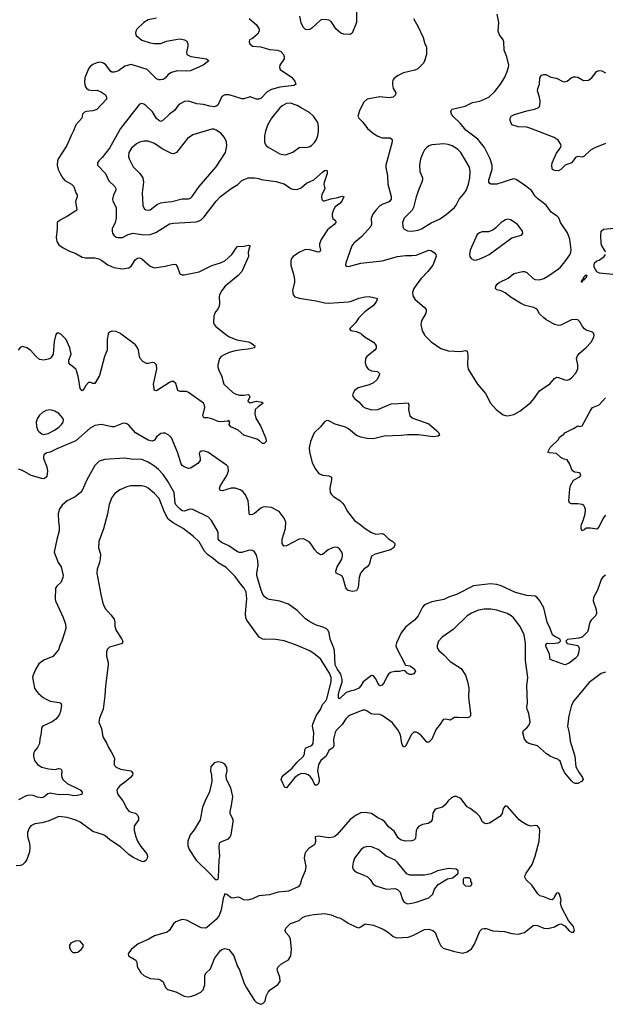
# Model space of a CAD drawing. Header units: inches. Extents: x 1449094 to 1618372, y 389908 to 534307.
# Tile 172 of 256: x 1532822 to 1538329, y 413695 to 422958. Entities that reach past the tile are written whole.
import ezdxf

# ---------------------------------------------------------------- set-up
doc = ezdxf.new("R2010")
doc.units = ezdxf.units.IN
doc.header["$MEASUREMENT"] = 0
doc.layers.add('B5431', color=7, linetype='Continuous')
doc.layers.add('B5432', color=7, linetype='Continuous')

msp = doc.modelspace()

# ---------------------------------------------------------------- linework, layer by layer
at = {"layer": 'B5431', "color": 5}
for points, elevation in [([(1533165.8, 420000), (1533163.5, 419996.5), (1533144.9, 419930), (1533135.5, 419810), (1533119, 419781), (1533108.9, 419771.1), (1533090, 419763), (1533050, 419754.3), (1533010, 419761.6), (1532972.6, 419792.6), (1532922.7, 419850), (1532890, 419871.8), (1532850, 419883.7), (1532830, 419876), (1532808, 419850)], 620), ([(1536037.3, 420000), (1536070.5, 419970.5), (1536150, 419922.8), (1536165.8, 419905.8), (1536173.4, 419890), (1536172.8, 419867.2), (1536162.8, 419850), (1536086.8, 419790), (1536074, 419770), (1536070.6, 419730), (1536079.9, 419699.9), (1536098.8, 419670), (1536130, 419655.5), (1536187.7, 419647.7), (1536206, 419630), (1536202, 419610), (1536179.1, 419570), (1536150, 419542.7), (1536110, 419523.7), (1536006.2, 419493.8), (1535971.3, 419470), (1535951, 419430), (1535958.8, 419410), (1535974.8, 419390), (1536010, 419362), (1536050, 419320.4), (1536070, 419307.2), (1536130, 419286.5), (1536190, 419292.2), (1536314.8, 419345.2), (1536385.8, 419345.8), (1536474, 419354), (1536480.7, 419330), (1536477.3, 419290), (1536491, 419230), (1536518, 419210), (1536670, 419154.8), (1536746, 419090), (1536764.7, 419070), (1536771.3, 419050), (1536758.8, 419041.2), (1536710, 419032.7), (1536573.8, 419053.8), (1536470, 419053.6), (1536410, 419046), (1536250, 419040.5), (1536150, 419014.7), (1536090, 419018.3), (1536030, 419029.7), (1535990, 419046), (1535915.1, 419110), (1535885.9, 419125.9), (1535790, 419154.2), (1535730, 419184.4), (1535710, 419186.9), (1535690, 419174.7), (1535652, 419128), (1535592.7, 419070), (1535580.4, 419050), (1535556.4, 418990), (1535545.7, 418930), (1535546.3, 418890), (1535571.1, 418791.1), (1535597.6, 418737.6), (1535634.9, 418690), (1535670, 418673.8), (1535730, 418667.4), (1535753.9, 418653.9), (1535755.6, 418630), (1535737.4, 418550), (1535743.1, 418510), (1535754.4, 418490), (1535772.4, 418472.4), (1535833.1, 418433.1), (1535858.4, 418410), (1535874, 418390), (1535906, 418330), (1535970, 418247.2), (1536023.8, 418210), (1536070.2, 418170.2), (1536130, 418132.4), (1536170, 418119.3), (1536230, 418122.8), (1536250, 418114.8), (1536290, 418074.8), (1536331.3, 418050), (1536351, 418030), (1536351, 418010), (1536338.8, 417990), (1536310, 417972), (1536164.7, 417930), (1536130.8, 417910), (1536108.5, 417831.5), (1536088.7, 417811.3), (1536058, 417790), (1536026.7, 417750), (1536015.8, 417710), (1536005.2, 417614.8), (1535990, 417584), (1535950, 417579), (1535910, 417589), (1535890, 417614), (1535865.1, 417705.1), (1535850, 417724.5), (1535799, 417750), (1535796, 417770), (1535807, 417810), (1535850, 417884), (1535856.9, 417910), (1535857.7, 417930), (1535852.2, 417950), (1535830, 417979.7), (1535810, 417991.2), (1535790, 417995.1), (1535764.7, 417990), (1535722.8, 417970), (1535670, 417926), (1535650, 417924.5), (1535622.5, 417942.5), (1535596.2, 417970), (1535563.6, 418023.6), (1535545.1, 418045.1), (1535490, 418075.1), (1535450, 418069.4), (1535331.9, 418008.1), (1535306.5, 418006.5), (1535290, 418028.7), (1535289.7, 418069.7), (1535321.3, 418170), (1535325.1, 418230), (1535307.9, 418267.9), (1535261.2, 418330), (1535190, 418369.4), (1535130, 418375.6), (1535110, 418373.3), (1535090, 418363), (1535030, 418313), (1535010, 418303), (1534990, 418299.5), (1534983.5, 418303.5), (1534979.5, 418310), (1534978.3, 418370), (1534969.7, 418430), (1534946.9, 418486.9), (1534919.2, 418519.2), (1534895.2, 418535.2), (1534850, 418551.7), (1534810, 418549.8), (1534730, 418526.2), (1534706.6, 418530), (1534700.5, 418550), (1534707.2, 418570), (1534769.6, 418670), (1534784.5, 418710), (1534782.7, 418750), (1534767.7, 418767.7), (1534590, 418889.5), (1534550, 418902.9), (1534530, 418899.5), (1534517.3, 418890), (1534510, 418875.3), (1534520.3, 418830), (1534520.3, 418810), (1534498.5, 418781.5), (1534430, 418738.9), (1534410, 418735.1), (1534370, 418751.3), (1534350, 418764.2), (1534340.5, 418780.5), (1534307.4, 418890), (1534250, 419025.2), (1534225.2, 419050), (1534190, 419067), (1534170, 419069.4), (1534150, 419064.5), (1534110, 419032.3), (1534090, 419003.7), (1534068.3, 418991.7), (1534030, 419003.5), (1533911.8, 419070), (1533850, 419142), (1533830, 419155.1), (1533810, 419160.9), (1533790, 419159.5), (1533710, 419128.3), (1533690, 419127.2), (1533590.3, 419149.7), (1533530, 419138.9), (1533484.8, 419115.2), (1533350, 418997.2), (1533170, 418920.7), (1533110, 418889.5), (1533078.5, 418881.5), (1533053.7, 418866.3), (1533044.9, 418850), (1533046, 418830), (1533076, 418750), (1533083.1, 418710), (1533076.2, 418663.8), (1533068.5, 418651.5), (1533050, 418639.5), (1533030, 418640.7), (1532930.4, 418669.6), (1532850, 418716.9), (1532810, 418728)], 640), ([(1533654.4, 420000), (1533644.9, 419950), (1533644.4, 419850), (1533621.3, 419790), (1533572.2, 419610), (1533539.3, 419550), (1533530, 419536), (1533524.5, 419535.5), (1533510, 419535.1), (1533490, 419544.5), (1533470, 419544.5), (1533445, 419515), (1533430, 419487), (1533410, 419466.6), (1533390, 419488.7), (1533376.8, 419590), (1533356.6, 419656.6), (1533349.5, 419670), (1533300.9, 419710), (1533284.5, 419730), (1533284.2, 419755.8), (1533306, 419810), (1533295.1, 419870), (1533258, 419950), (1533210, 419999), (1533207.9, 420000)], 620), ([(1534757.8, 420000), (1534792.9, 419972.9), (1534865.6, 419945.6), (1534970, 419926.7), (1534996.5, 419916.5), (1535032, 419890), (1535031.3, 419870), (1534970, 419856.9), (1534910, 419853.3), (1534850, 419843.5), (1534792.8, 419827.2), (1534737.5, 419802.5), (1534717.3, 419790), (1534700.7, 419770), (1534686.8, 419710), (1534686.8, 419690), (1534698.8, 419650), (1534719.1, 419610), (1534740.5, 419530), (1534827.3, 419450), (1534850, 419437.1), (1534890, 419426.7), (1534930, 419424.9), (1534970, 419432.7), (1534978, 419430), (1534984.9, 419410), (1534968.5, 419370), (1534990, 419353.4), (1535050, 419370.4), (1535098.8, 419358.8), (1535111.1, 419351.1), (1535063.8, 419316.2), (1535037.3, 419290), (1535033, 419250), (1535044, 419210), (1535090.7, 419130), (1535136.3, 419016.3), (1535138.8, 418990), (1535122, 418970), (1535104, 418970), (1535077.2, 418997.2), (1535052.9, 419012.9), (1534930, 419049.5), (1534876.2, 419096.2), (1534807.1, 419127.1), (1534792, 419150), (1534797, 419170), (1534790, 419188.7), (1534779, 419181), (1534710, 419174), (1534690, 419178), (1534630, 419203.6), (1534590, 419211.6), (1534552.9, 419212.9), (1534545.6, 419230), (1534563.5, 419310), (1534561, 419330), (1534549.7, 419350), (1534410, 419451.1), (1534390, 419460.4), (1534330, 419460.5), (1534310, 419469.5), (1534290, 419536), (1534270, 419554.5), (1534250, 419555.6), (1534230, 419546), (1534110, 419465.1), (1534090, 419469), (1534081.6, 419530), (1534111.5, 419670), (1534109.2, 419710), (1534089.4, 419729.4), (1534070, 419731.8), (1534030, 419723), (1534015.6, 419724.4), (1533981.1, 419741.1), (1533955.4, 419770), (1533948.3, 419790), (1533940.5, 419850), (1533930, 419872.3), (1533910, 419898), (1533777.8, 420000)], 620), ([(1536624.3, 420000), (1536630.4, 419990), (1536690, 419926), (1536783.9, 419863.9), (1536850, 419842.4), (1536970, 419836.4), (1537010, 419844.9), (1537030, 419838), (1537037.7, 419797.7), (1537032.4, 419710), (1537039.3, 419670), (1537127.7, 419530), (1537201.1, 419441.1), (1537248.8, 419348.8), (1537304, 419290), (1537370, 419242), (1537390, 419233.7), (1537410, 419231.8), (1537470, 419244.6), (1537524.9, 419275.1), (1537630, 419358), (1537657.7, 419390), (1537710, 419465.3), (1537807.4, 419532.6), (1537850, 419582), (1537870, 419593.4), (1537890, 419590.5), (1537948.7, 419568.7), (1537970, 419568.2), (1537990, 419573), (1538010, 419587.7), (1538050, 419630.7), (1538069.6, 419670), (1538069.7, 419710), (1538059.2, 419770), (1538064.4, 419790), (1538084, 419816), (1538145.4, 419870), (1538196.5, 419923.5), (1538221.7, 419970), (1538225.1, 419990), (1538221.3, 420000)], 660), ([(1538330, 418297.2), (1538310, 418269), (1538270, 418189), (1538250, 418164), (1538190, 418174), (1538150, 418175.3), (1538130, 418157.2), (1538109.4, 418149.4), (1538100.9, 418170), (1538100.7, 418190), (1538105.1, 418210), (1538125.3, 418254.7), (1538139.7, 418310), (1538143.6, 418350), (1538137, 418370), (1538127.2, 418387.2), (1538110, 418397), (1538070, 418403.7), (1538010, 418402.7), (1537992.3, 418412.3), (1537985.6, 418430), (1537994.7, 418545.3), (1538003.3, 418576.7), (1538030, 418624.7), (1538090, 418658), (1538099, 418670), (1538094, 418690), (1538090, 418694), (1538040.4, 418700.4), (1538018, 418718), (1537996.4, 418776.4), (1537970, 418818), (1537943.1, 418823.1), (1537910, 418838), (1537870, 418875.3), (1537803.1, 418883.1), (1537788, 418890), (1537810, 418932), (1537888, 419010), (1537898, 419030), (1537940.4, 419059.6), (1537948, 419070), (1538030, 419111.3), (1538070, 419138), (1538090, 419131.3), (1538110, 419136), (1538190, 419282), (1538210, 419310.7), (1538270, 419334.8), (1538330, 419400.7)], 640), ([(1538330, 417731.8), (1538306.9, 417713.1), (1538290.7, 417690), (1538256.4, 417590), (1538217.7, 417522.3), (1538214.6, 417490), (1538244.2, 417410), (1538244.9, 417370), (1538238, 417350), (1538195.5, 417310), (1538183.8, 417290), (1538172.7, 417250), (1538172.4, 417227.6), (1538161.6, 417198.4), (1538110.3, 417149.7), (1538080, 417140), (1537972.3, 417127.7), (1537956.4, 417110), (1537970.8, 417090), (1538070, 417069.2), (1538084, 417050), (1538080.6, 417010), (1538067.2, 416970), (1538050, 416949.8), (1537990, 416905.6), (1537950, 416889.2), (1537810, 416938), (1537803.5, 416990), (1537770, 417065.1), (1537770, 417076.3), (1537780.7, 417090), (1537790, 417093.2), (1537830, 417090.2), (1537885.3, 417094.7), (1537899.1, 417100.9), (1537907.5, 417112.5), (1537903.5, 417130), (1537853.7, 417153.7), (1537831.1, 417170), (1537811.6, 417230), (1537783.5, 417290), (1537750, 417424), (1537712.3, 417490), (1537684.4, 417524.4), (1537670, 417534), (1537590, 417541.3), (1537484, 417570), (1537350, 417632), (1537310, 417645.1), (1537249.5, 417649.5), (1537090, 417632), (1536930, 417549.7), (1536854.1, 417525.9), (1536810, 417502), (1536699, 417481), (1536630, 417452.7), (1536608.5, 417431.5), (1536570, 417349.4), (1536533.4, 417310), (1536453.5, 417246.5), (1536410.4, 417190), (1536364.2, 417095.8), (1536360.8, 417070), (1536365, 417050), (1536450, 416886), (1536490, 416878), (1536507.3, 416870), (1536530.5, 416850), (1536544, 416830), (1536530, 416805.2), (1536510, 416798), (1536490, 416798.4), (1536466, 416810), (1536450, 416829.2), (1536430, 416836), (1536394.6, 416825.4), (1536350, 416825.4), (1536310, 416815.1), (1536290, 416801.6), (1536276.7, 416783.3), (1536250, 416721.6), (1536230, 416698.4), (1536210, 416692), (1536190, 416715.1), (1536170, 416758), (1536150, 416786.6), (1536130, 416789.4), (1536050.7, 416730), (1536030.6, 416690), (1536011.6, 416668.4), (1535971, 416650), (1535930, 416642), (1535893.2, 416626.8), (1535829.3, 416569.3), (1535820.7, 416580.7), (1535821.1, 416610), (1535829, 416650), (1535854.7, 416725.3), (1535855.3, 416750), (1535841.3, 416801.3), (1535808.6, 416850), (1535789.9, 416890), (1535783, 417023), (1535774.3, 417054.3), (1535741.3, 417130), (1535731.5, 417190), (1535722, 417210), (1535706.5, 417226.5), (1535681.3, 417241.3), (1535603.3, 417263.3), (1535540.1, 417300.1), (1535510, 417322), (1535430, 417399.5), (1535350, 417458), (1535270, 417486.6), (1535170, 417502.9), (1535150, 417509.6), (1535127.6, 417527.6), (1535110, 417549.5), (1535092.2, 417590), (1535051.9, 417730), (1535050.8, 417750), (1535063.5, 417823.5), (1535062.2, 417870), (1535050, 417921.2), (1535030, 417952), (1535010, 417964.5), (1534990, 417967.6), (1534970, 417965.6), (1534910, 417945.4), (1534890, 417945.4), (1534870, 417952.4), (1534790, 418008.6), (1534720.1, 418040.1), (1534697.1, 418057.1), (1534689.7, 418070), (1534687.4, 418130), (1534680.9, 418150), (1534626.5, 418246.5), (1534597.8, 418277.8), (1534450, 418351.2), (1534426.1, 418353.9), (1534370, 418333.6), (1534350, 418338.4), (1534330, 418352), (1534290, 418395.1), (1534284.8, 418410), (1534274.1, 418510), (1534218.9, 418610), (1534170, 418677.7), (1534126.2, 418726.2), (1534090, 418756.5), (1534030, 418795.8), (1533970, 418818.9), (1533870, 418822), (1533810, 418833.5), (1533618.3, 418821.7), (1533570, 418804.7), (1533530, 418762.9), (1533453.4, 418630), (1533410.3, 418530), (1533394.4, 418510), (1533344.9, 418470), (1533268.4, 418430), (1533221.6, 418390), (1533193, 418350), (1533185.5, 418310), (1533185.8, 418234.2), (1533192.7, 418190), (1533192.7, 418150), (1533170, 418068), (1533145.5, 417950), (1533183.8, 417850), (1533213.4, 417810), (1533230.6, 417730), (1533228, 417710), (1533212.7, 417667.3), (1533170.7, 417630), (1533159.3, 417610), (1533156.3, 417510), (1533158.8, 417490), (1533232.6, 417332.6), (1533253.7, 417270), (1533257.1, 417230), (1533217, 417110), (1533198.7, 417070), (1533188.2, 417030), (1533133.8, 416966.2), (1533049, 416931), (1533001.6, 416898.4), (1532970, 416846), (1532947.5, 416792.5), (1532943.6, 416770), (1532962.6, 416670), (1532979.6, 416639.6), (1532998.6, 416618.6), (1533041.7, 416581.7), (1533070, 416564.9), (1533110, 416548.2), (1533194.4, 416534.4), (1533207.9, 416527.9), (1533214.4, 416510), (1533206.3, 416450), (1533197, 416423), (1533182, 416398), (1533162.9, 416377.1), (1533128.1, 416351.9), (1533044.9, 416315.1), (1533035.1, 416304.9), (1533028.5, 416290), (1533025.3, 416250), (1533012.4, 416190), (1533010, 416148), (1532991, 416110), (1532962.5, 416077.5), (1532950.8, 416050), (1532950.6, 416030), (1532962.6, 415990), (1532990.5, 415950), (1533030, 415926.3), (1533094, 415910), (1533154.7, 415905.3), (1533190, 415912.4), (1533210.4, 415910.4), (1533218, 415890), (1533215.3, 415850), (1533218.7, 415830), (1533230, 415808.2), (1533270, 415772), (1533392.1, 415712.1), (1533410.5, 415690), (1533406, 415670), (1533361.2, 415658.8), (1533330, 415657.2), (1533270, 415668.9), (1533190, 415664.8), (1533110, 415679.7), (1533086.4, 415673.6), (1533050, 415643.7), (1533030, 415637), (1532990, 415643.6), (1532950, 415659.6), (1532910, 415662.9), (1532883.9, 415656.1), (1532810, 415618.4)], 660), ([(1538330, 416818), (1538290, 416806), (1538177.8, 416722.2), (1538032.4, 416550), (1538010.2, 416509.8), (1537985.8, 416410), (1537972.4, 416310), (1537990.2, 416250), (1537999.6, 416170), (1538042.3, 416030), (1538052.4, 415930), (1538079.3, 415879.3), (1538115.3, 415830), (1538120.4, 415810), (1538104.9, 415790), (1538070, 415773.3), (1538050, 415771.6), (1538030, 415779.6), (1538010, 415798.7), (1537950, 415871.6), (1537930, 415907), (1537903.1, 415983.1), (1537892.9, 415992.9), (1537881.4, 416001.4), (1537850, 416009.8), (1537810, 416029), (1537776.3, 416050), (1537690, 416127), (1537610, 416147), (1537590, 416160.9), (1537569.7, 416190), (1537552.3, 416250), (1537559.3, 416270), (1537590, 416295.5), (1537610, 416319.1), (1537621.1, 416350), (1537620.4, 416370), (1537610.9, 416430), (1537595.1, 416470), (1537592.1, 416490), (1537598.5, 416530), (1537589.7, 416689.7), (1537599.7, 416770), (1537579.6, 416930), (1537578.6, 417090), (1537565.3, 417170), (1537528.6, 417250), (1537465.4, 417330), (1537443, 417350), (1537407, 417370), (1537310, 417401.6), (1537251.4, 417411.4), (1537190, 417411.5), (1537138.1, 417401.9), (1537070, 417374), (1537030.8, 417349.2), (1536899.2, 417220.8), (1536795.5, 417150), (1536761.6, 417110), (1536747.7, 417070), (1536747.7, 417050), (1536764.4, 417024.4), (1536810, 416983.8), (1536870, 416920.4), (1536974.1, 416854.1), (1537015.3, 416790), (1537033, 416733), (1537044.9, 416670), (1537042.8, 416582.8), (1537062.8, 416430), (1537061, 416410), (1537050, 416395.3), (1537030, 416389.2), (1536945.8, 416394.2), (1536910, 416392), (1536870, 416369.4), (1536830, 416377), (1536804.7, 416375.3), (1536777.6, 416330), (1536737.4, 416282.6), (1536698.3, 416190), (1536670, 416159.7), (1536650, 416160.4), (1536600.5, 416220.5), (1536570, 416246), (1536550, 416255.8), (1536530, 416254.7), (1536506.3, 416233.7), (1536450, 416122.7), (1536430, 416112.7), (1536414.7, 416150), (1536403.7, 416230), (1536376.7, 416276.7), (1536325.9, 416345.9), (1536230, 416411.3), (1536210, 416419.8), (1536143.8, 416423.8), (1536128.7, 416428.7), (1536090, 416453.6), (1536070, 416461.6), (1536050, 416462.4), (1535930, 416414.5), (1535910, 416401), (1535890, 416379.7), (1535853.5, 416326.5), (1535797.1, 416270), (1535788.2, 416251.8), (1535772.6, 416190), (1535775.8, 416130), (1535770.2, 416110), (1535730, 416083.5), (1535703.3, 416030), (1535654.4, 415990), (1535630.8, 415950), (1535621.6, 415890), (1535638.3, 415810), (1535638.7, 415790), (1535630, 415765.1), (1535610, 415752), (1535600.4, 415760.4), (1535591.3, 415771.3), (1535575.4, 415810), (1535555.8, 415835.8), (1535534, 415854), (1535510, 415863.4), (1535470, 415865.2), (1535444.8, 415855.2), (1535410.6, 415829.4), (1535330, 415732.7), (1535314, 415734), (1535282.4, 415810), (1535286, 415830), (1535302.4, 415850), (1535383.7, 415916.3), (1535426.9, 415970), (1535490.6, 416029.4), (1535501, 416050), (1535504.2, 416090), (1535512.8, 416107.2), (1535570, 416128.5), (1535582, 416150), (1535587.9, 416250), (1535574.5, 416310), (1535577.9, 416330), (1535609.9, 416410.1), (1535650, 416467.5), (1535670, 416515.2), (1535699.6, 416550), (1535709.9, 416570.1), (1535752.2, 416730), (1535751.8, 416770), (1535736.1, 416810), (1535650, 416944.7), (1535592.3, 416992.3), (1535550, 417018.8), (1535416.6, 417076.6), (1535310, 417114.7), (1535210, 417131.1), (1535127, 417127), (1535109.2, 417130), (1535074.5, 417150), (1534959.7, 417310), (1534950, 417329.3), (1534944.6, 417370), (1534958.7, 417510), (1534951.1, 417571.1), (1534933.6, 417610), (1534898.2, 417650), (1534850, 417718.3), (1534764.9, 417804.9), (1534688.7, 417848.7), (1534641.5, 417890), (1534586.9, 417926.9), (1534559.2, 417959.2), (1534510, 418044.7), (1534456.8, 418096.8), (1534359.7, 418170), (1534264.1, 418224.1), (1534219.6, 418259.6), (1534184.1, 418324.1), (1534132.6, 418452.6), (1534090, 418501), (1534030, 418551.1), (1534010, 418562.2), (1533970, 418571), (1533868.8, 418571.2), (1533830, 418564.2), (1533763.8, 418536.2), (1533718.3, 418501.7), (1533690, 418462.7), (1533664.5, 418395.5), (1533648.9, 418310), (1533611.6, 418168.4), (1533566, 418050), (1533564.9, 417990), (1533582, 417930), (1533580.3, 417890), (1533573.4, 417850), (1533550.4, 417790), (1533548.5, 417750), (1533584.6, 417550), (1533604.2, 417470), (1533617.5, 417437.5), (1533630, 417416.3), (1533679.9, 417359.9), (1533710, 417318), (1533718, 417290), (1533718.4, 417250), (1533730.4, 417210.4), (1533784, 417130), (1533791, 417110), (1533784.7, 417090), (1533775.2, 417084.8), (1533666, 417054), (1533646, 417034), (1533637.3, 417010), (1533637.1, 416970), (1533652.7, 416910), (1533653, 416890), (1533629.1, 416690), (1533623.9, 416596.1), (1533606.8, 416470), (1533573.6, 416386.4), (1533568, 416350), (1533590.2, 416290.2), (1533602.8, 416210), (1533642, 416150), (1533658, 416110), (1533684, 416070), (1533713.4, 416010), (1533710.4, 415970), (1533712.2, 415950), (1533718.3, 415938.3), (1533730, 415925.3), (1533770, 415906.9), (1533866, 415890), (1533884.9, 415870), (1533883, 415850), (1533863.7, 415830), (1533819.1, 415790), (1533762.8, 415750), (1533747.1, 415732.9), (1533736.5, 415710), (1533737.6, 415690), (1533745.8, 415670), (1533791, 415610), (1533830, 415535.6), (1533850, 415511.5), (1533870, 415501.8), (1533910, 415491.8), (1533931.9, 415470), (1533939.7, 415450), (1533938.2, 415430), (1533900.2, 415370), (1533898.7, 415330), (1533913.4, 415270), (1533930.1, 415230.1), (1533960.2, 415180.2), (1534016.9, 415110), (1534022.6, 415090), (1534020.3, 415070), (1534011.7, 415050), (1533990, 415034), (1533970, 415037.6), (1533890, 415076.3), (1533850, 415103.5), (1533770, 415177.2), (1533670, 415241.4), (1533622.1, 415282.1), (1533609.4, 415290), (1533510, 415321.6), (1533390, 415407), (1533350, 415428.7), (1533270, 415452.8), (1533190, 415460.5), (1533090, 415418.4), (1533030, 415403.1), (1532965.8, 415394.2), (1532927, 415373), (1532910, 415353.2), (1532896.4, 415310), (1532894.6, 415274.6), (1532914.4, 415210), (1532917.6, 415170), (1532913.7, 415130), (1532890, 415056), (1532871.4, 415028.6), (1532850, 415007.6), (1532830, 414999.6), (1532790, 414996.3)], 680)]:
    msp.add_lwpolyline(points, dxfattribs=dict(at, elevation=elevation))
for points, elevation in [([(1533110, 419286.6), (1533070, 419282.7), (1533036.7, 419263.3), (1533010, 419237.2), (1532990.6, 419210), (1532978, 419170), (1532979.1, 419130), (1532993.4, 419093.4), (1533002.5, 419082.5), (1533030, 419061), (1533050, 419054.8), (1533090, 419064), (1533150, 419095.5), (1533190, 419123.8), (1533216.2, 419150), (1533229.6, 419170), (1533234.7, 419190), (1533229.5, 419210), (1533190, 419252.3), (1533153.6, 419273.6)], 640), ([(1534690, 415976.2), (1534650, 415965.2), (1534620.5, 415930), (1534615.5, 415890), (1534625.5, 415850), (1534630.6, 415790), (1534606.6, 415693.4), (1534565.5, 415610), (1534542.4, 415550), (1534520.3, 415430), (1534463.1, 415336.9), (1534425.5, 415290), (1534402.4, 415230), (1534404.4, 415190), (1534417.1, 415150), (1534482.4, 415050), (1534618, 414918), (1534650, 414881), (1534670, 414866.8), (1534688.4, 414871.6), (1534692.5, 414887.5), (1534697, 415050), (1534705.1, 415090), (1534697, 415170), (1534702.7, 415210), (1534715.1, 415224.9), (1534787.2, 415252.8), (1534800.9, 415270), (1534811.6, 415290), (1534829.6, 415410), (1534829.6, 415430), (1534801.6, 415490), (1534801.6, 415510), (1534814.5, 415565.5), (1534826.3, 415650), (1534807.3, 415730), (1534767.6, 415810), (1534765.1, 415850), (1534771.8, 415890), (1534770, 415918), (1534767, 415930), (1534750, 415954), (1534722, 415970)], 720), ([(1536909.2, 415650.8), (1536882.2, 415637.8), (1536852.7, 415610), (1536823, 415570), (1536797.3, 415550), (1536730, 415529.2), (1536706.6, 415493.4), (1536700.5, 415430), (1536688.7, 415411.3), (1536663.8, 415396.2), (1536610, 415387.1), (1536572.4, 415367.6), (1536558.7, 415350), (1536551.6, 415330), (1536544.6, 415255.4), (1536530, 415239.6), (1536506.7, 415233.3), (1536449.1, 415230.9), (1536402, 415242), (1536381.3, 415261.3), (1536344.4, 415324.4), (1536290, 415364), (1536256.4, 415410), (1536231.2, 415430), (1536189.2, 415449.2), (1536128.9, 415488.9), (1536070, 415499.3), (1536030, 415496.8), (1535984.8, 415475.2), (1535930, 415434.7), (1535807.1, 415292.9), (1535785.3, 415274.7), (1535770, 415267.6), (1535730, 415261.5), (1535630, 415277), (1535601, 415270), (1535604.9, 415230), (1535597.6, 415202.4), (1535588.3, 415191.7), (1535539.9, 415160.1), (1535514, 415130), (1535503, 415110), (1535498, 415070), (1535512.4, 414990), (1535506.4, 414950), (1535472.2, 414870), (1535458.5, 414821.5), (1535440.3, 414799.7), (1535350, 414760.4), (1535251.7, 414748.3), (1535170, 414723.6), (1535070, 414716), (1535012.5, 414687.5), (1534966.4, 414673.6), (1534930, 414677.6), (1534890, 414699.6), (1534870, 414702.9), (1534830, 414692), (1534810, 414698), (1534770, 414729.2), (1534750, 414732.7), (1534736.3, 414690), (1534716.4, 414583.6), (1534697.3, 414530), (1534668.5, 414491.5), (1534583.4, 414416.6), (1534570, 414409.6), (1534530, 414413.6), (1534390, 414487), (1534351.2, 414491.2), (1534330, 414486.6), (1534290.6, 414470), (1534270, 414451.5), (1534230, 414392), (1534207.8, 414372.2), (1534090, 414337.8), (1534030, 414304.7), (1533935.1, 414264.9), (1533870.8, 414210), (1533841, 414170), (1533844.7, 414150), (1533914.8, 414110), (1533924.9, 414090), (1533928.2, 414050), (1533941.4, 414021.4), (1533960.7, 413990), (1533990, 413964.9), (1534050, 413939.1), (1534130, 413930.7), (1534150, 413922.8), (1534170, 413904.7), (1534192.8, 413852.8), (1534212.7, 413832.7), (1534290, 413813.1), (1534370, 413772.2), (1534410, 413765.3), (1534430, 413767), (1534476.6, 413783.4), (1534526, 413810), (1534547, 413830), (1534563.3, 413876.7), (1534564.2, 413970), (1534574.5, 413990), (1534615.1, 414030), (1534654.2, 414125.8), (1534710, 414201), (1534722, 414210), (1534750, 414219.1), (1534790, 414210.7), (1534834.8, 414150), (1534870.8, 414050), (1534890, 414018), (1534932.7, 413890), (1534954, 413850), (1535030, 413731), (1535050, 413711), (1535090, 413694.8), (1535110, 413701), (1535130, 413724.7), (1535139.3, 413770), (1535159.3, 413810), (1535177.2, 413830), (1535250, 413880.7), (1535272, 413910), (1535269.4, 413950), (1535246.6, 414010), (1535244.5, 414030), (1535254.5, 414050), (1535284, 414076), (1535350, 414114), (1535373.3, 414150), (1535379.7, 414210), (1535370, 414308), (1535355.8, 414335.8), (1535324, 414370), (1535319, 414390), (1535325.2, 414410), (1535345.4, 414434.6), (1535370, 414454), (1535450, 414484), (1535481.2, 414510), (1535510, 414523.8), (1535550, 414533.4), (1535590, 414540.7), (1535687.7, 414547.7), (1535750, 414537.3), (1535810, 414510.8), (1535830, 414506.8), (1535870, 414487.3), (1535910, 414459.1), (1535990, 414420.4), (1536010, 414415.8), (1536030, 414423), (1536070, 414453), (1536150, 414439.6), (1536241.6, 414401.6), (1536290.7, 414370), (1536333.3, 414333.3), (1536370, 414320.9), (1536474.5, 414325.5), (1536518.3, 414341.7), (1536630, 414399.5), (1536670, 414402), (1536708.7, 414388.7), (1536727.7, 414370), (1536762.4, 414282.4), (1536783.7, 414243.7), (1536803.7, 414223.7), (1536911.1, 414191.1), (1536990, 414176), (1537030, 414188.7), (1537070, 414217.6), (1537098.9, 414261.1), (1537150, 414383), (1537170, 414403.8), (1537190, 414408.5), (1537210, 414406.7), (1537270, 414385.7), (1537380.7, 414380.7), (1537450, 414360.5), (1537510, 414355.5), (1537570, 414370.7), (1537650, 414437.3), (1537670, 414440.7), (1537690, 414437.3), (1537750, 414410.7), (1537790, 414407.3), (1537850, 414422.8), (1537890, 414446), (1537910, 414451), (1537950, 414432), (1537990, 414384.7), (1538010, 414372), (1538030, 414372), (1538039, 414390), (1538030, 414428), (1537982.7, 414482.7), (1537916, 414610), (1537909, 414650), (1537912.7, 414670), (1537910, 414686), (1537899, 414730), (1537890, 414742), (1537870, 414739), (1537851, 414710), (1537846, 414690), (1537830, 414677.2), (1537810, 414680.9), (1537750, 414706.6), (1537714.8, 414714.8), (1537693.8, 414733.8), (1537636.6, 414816.6), (1537584.9, 414864.9), (1537572, 414890), (1537574.5, 414910), (1537584.5, 414930), (1537641.6, 415010), (1537668.3, 415090), (1537705.6, 415230), (1537712.3, 415330), (1537709, 415350), (1537690, 415373.2), (1537670, 415376), (1537630, 415371.8), (1537590, 415384.2), (1537542.7, 415410), (1537518.4, 415430), (1537410, 415557.2), (1537390, 415562), (1537370, 415538), (1537358.8, 415490), (1537338, 415462), (1537239.9, 415400.1), (1537210, 415393.6), (1537190, 415398.4), (1537172.8, 415412.8), (1537145.6, 415465.6), (1537122.4, 415490), (1537058, 415538), (1537030, 415552.3), (1536971.3, 415631.3), (1536930, 415649.7)], 720), ([(1536090, 415180.7), (1536058.8, 415170), (1536033, 415150), (1535970.6, 415070), (1535957.3, 415030), (1535950.8, 414990), (1535956, 414970), (1535971, 414950), (1535994.6, 414934.6), (1536053.5, 414913.5), (1536092.7, 414892.7), (1536119.3, 414870), (1536146.5, 414826.5), (1536170, 414810.4), (1536270, 414779.3), (1536350, 414783), (1536375.3, 414775.3), (1536399.3, 414750), (1536420.9, 414680.9), (1536436.9, 414656.9), (1536470, 414638.7), (1536510, 414647.4), (1536550, 414655.3), (1536670, 414696.3), (1536707, 414730), (1536723.5, 414776.5), (1536758.4, 414821.6), (1536845.6, 414874.4), (1536894, 414886), (1536946, 414930), (1536946, 414950), (1536927.3, 414967.3), (1536853.6, 414973.6), (1536750, 414949.2), (1536690, 414922.7), (1536630, 414909.3), (1536489.7, 414909.7), (1536462, 414922), (1536374.3, 415030), (1536351.5, 415051.5), (1536268.4, 415088.4), (1536210, 415139.7), (1536192.3, 415150), (1536130, 415175.6)], 740), ([(1537050, 414886), (1537010, 414886), (1536998, 414882), (1536994, 414870), (1536994, 414830), (1537014, 414810), (1537050, 414804.7), (1537066, 414810), (1537078, 414830), (1537066, 414850), (1537066, 414870)], 740), ([(1533350, 414293.2), (1533302, 414270), (1533292, 414250), (1533291.3, 414230), (1533302, 414202), (1533323.5, 414183.5), (1533350, 414181), (1533370, 414186.8), (1533399, 414210), (1533415.3, 414230), (1533422, 414250), (1533390, 414288.7)], 720)]:
    msp.add_lwpolyline(points, close=True, dxfattribs=dict(at, elevation=elevation))
at = {"layer": 'B5432', "color": 5}
for points, elevation in [([(1535988.5, 423090), (1535988.5, 422930), (1535948.5, 422831.5), (1535930, 422817.6), (1535870, 422820.6), (1535843.5, 422830), (1535798, 422870), (1535750, 422941.6), (1535730, 422953.7), (1535710, 422957.7), (1535670, 422958.4), (1535650, 422952.7), (1535570, 422877), (1535550, 422866.6), (1535530, 422863.7), (1535510, 422867), (1535487.7, 422887.7), (1535468.8, 422928.8), (1535455.4, 422990)], 640), ([(1534110, 422972.6), (1534030, 422955.1), (1533989.2, 422930.8), (1533924.9, 422870), (1533914.4, 422850), (1533910.5, 422830), (1533918, 422810), (1533970, 422766), (1534050, 422739.6), (1534086.6, 422733.4), (1534150, 422734.9), (1534203.9, 422756.1), (1534290, 422772.8), (1534330, 422777.4), (1534372, 422770), (1534394.9, 422754.9), (1534403, 422730), (1534403.1, 422710), (1534390.5, 422650), (1534394.8, 422630), (1534433.1, 422613.1), (1534578, 422590), (1534601, 422570), (1534546.8, 422530), (1534430, 422477.6), (1534390, 422473.8), (1534304.3, 422475.7), (1534250, 422461.5), (1534218, 422442), (1534190, 422409.3), (1534170, 422396), (1534147.5, 422392.5), (1534130, 422392.3), (1534110, 422402), (1534020.9, 422490), (1533870, 422535.1), (1533810, 422521.7), (1533750, 422476.8), (1533710, 422462.8), (1533690, 422465.3), (1533674.9, 422474.9), (1533632.9, 422532.9), (1533610, 422549.6), (1533590, 422555.8), (1533570, 422556.9), (1533538.8, 422550), (1533510, 422536.9), (1533483.5, 422516.5), (1533470, 422495.1), (1533435.3, 422410), (1533430.4, 422370), (1533439.3, 422330), (1533450, 422314), (1533470, 422298), (1533510, 422290.5), (1533550, 422294.4), (1533590, 422277.6), (1533630.3, 422250), (1533639.5, 422230), (1533638.7, 422210), (1533546.5, 422113.5), (1533510, 422101), (1533446.5, 422093.5), (1533432.2, 422087.8), (1533414, 422070), (1533408, 422030), (1533348.8, 421970), (1533327.8, 421912.2), (1533305.3, 421870), (1533266.1, 421773.9), (1533183.6, 421650), (1533176.9, 421630), (1533175.8, 421590), (1533184.4, 421550), (1533202, 421510), (1533227.8, 421467.8), (1533246.4, 421446.4), (1533310.5, 421410), (1533332.7, 421390), (1533350.4, 421330), (1533361.6, 421310), (1533363.8, 421290), (1533348.6, 421248.6), (1533359.1, 421170), (1533350, 421159.3), (1533271.9, 421108.1), (1533196, 421070), (1533176, 421050), (1533174.9, 420990), (1533164.4, 420910), (1533172.7, 420870), (1533190, 420840.7), (1533230, 420813), (1533290, 420780.5), (1533350, 420758), (1533410, 420723.1), (1533438, 420718), (1533530, 420716.9), (1533567.1, 420707.1), (1533593.9, 420693.9), (1533651.1, 420651.1), (1533707.5, 420627.5), (1533784.4, 420615.6), (1533850, 420624.9), (1533870, 420639.1), (1533910, 420700.5), (1533930, 420714), (1533950, 420716.4), (1533970, 420708), (1534050, 420640.5), (1534070, 420628.2), (1534090, 420623.8), (1534190, 420637.6), (1534270, 420659.1), (1534290, 420654.8), (1534307.3, 420630), (1534328, 420568), (1534350, 420558.8), (1534370, 420557.3), (1534510, 420587.2), (1534630, 420646), (1534710, 420670.4), (1534750, 420688.2), (1534817, 420750), (1534834, 420770), (1534853.6, 420806.4), (1534870, 420822.8), (1534932.1, 420827.9), (1534970, 420836), (1534990, 420832), (1534982, 420818), (1534970.8, 420770), (1534974, 420730), (1534910.2, 420590), (1534875.8, 420550), (1534755.3, 420450), (1534723.7, 420410), (1534702.4, 420370), (1534697.1, 420350), (1534700.5, 420290), (1534697.5, 420262.5), (1534685.8, 420234.2), (1534664, 420210), (1534652.8, 420187.2), (1534647.7, 420170), (1534644.9, 420110), (1534650.7, 420090), (1534666.8, 420070), (1534757.8, 420000)], 620), ([(1534978.8, 422970), (1535050.3, 422910.3), (1535074.9, 422870), (1535075.5, 422850), (1535058.7, 422821.3), (1535010, 422781.2), (1534984.7, 422770), (1534981, 422750), (1534986, 422730), (1535010, 422707.7), (1535090, 422703), (1535170, 422676.4), (1535250, 422670.6), (1535277.5, 422657.5), (1535302.8, 422630), (1535310.8, 422610), (1535307.7, 422590), (1535268.4, 422530), (1535265.5, 422510), (1535270.7, 422490), (1535376.7, 422416.7), (1535410, 422380.7), (1535420.5, 422350), (1535402, 422338), (1535270, 422322.3), (1535190, 422301.5), (1535150, 422278.9), (1535090, 422216.2), (1535070, 422209.5), (1535048, 422210), (1534990, 422233.2), (1534930, 422212.7), (1534910, 422212.3), (1534790.5, 422249.5), (1534750, 422251.8), (1534724.2, 422235.8), (1534685.1, 422154.9), (1534670, 422142.9), (1534650, 422138), (1534610, 422143.5), (1534550, 422161.2), (1534486.7, 422166.7), (1534412.2, 422192.2), (1534371.7, 422188.3), (1534330, 422166.3), (1534310, 422147.8), (1534276.9, 422103.1), (1534230.1, 422069.9), (1534170, 422011.2), (1534150, 421999.7), (1534130, 422009.8), (1534110, 422028.4), (1534071.1, 422090), (1534010, 422151.8), (1533990, 422164.5), (1533970, 422169.4), (1533950, 422163.7), (1533770, 421934), (1533667.2, 421750), (1533598.9, 421661.1), (1533566.8, 421630), (1533554.8, 421610), (1533554.8, 421590), (1533628.9, 421510), (1533661.2, 421441.2), (1533717.6, 421390), (1533727, 421370), (1533725.7, 421350), (1533704.2, 421310), (1533694, 421270), (1533698.7, 421250), (1533728.9, 421190), (1533730.2, 421089.8), (1533720.3, 421050), (1533693, 420990), (1533690.6, 420970), (1533694, 420950), (1533706.8, 420930), (1533730, 420913.4), (1533748.7, 420908.7), (1533790, 420910.3), (1533842.8, 420937.2), (1533890, 420949.4), (1533990, 420932.7), (1534050, 420937.5), (1534102.8, 420957.2), (1534230, 421038), (1534270, 421044.5), (1534483.3, 421056.7), (1534510, 421064.2), (1534530, 421076), (1534556.5, 421103.5), (1534670, 421250.4), (1534710, 421294), (1534810, 421368.5), (1534872.1, 421407.9), (1534910, 421443.8), (1534970, 421470.6), (1535030, 421470.7), (1535070, 421462.8), (1535093.2, 421453.2), (1535230, 421437.1), (1535310, 421413), (1535371.3, 421370), (1535390, 421363.8), (1535430, 421361.6), (1535470, 421375.5), (1535520.3, 421419.7), (1535588.8, 421451.2), (1535670, 421523.8), (1535690, 421538), (1535710, 421541), (1535714.4, 421534.4), (1535713.7, 421510), (1535684.9, 421424.9), (1535682, 421410), (1535690.6, 421370), (1535664.9, 421310), (1535660.7, 421290), (1535664.9, 421264.9), (1535675.3, 421255.3), (1535690, 421254), (1535747, 421273), (1535815.3, 421284.7), (1535850, 421298.8), (1535870, 421291.3), (1535850.4, 421250), (1535832.4, 421230), (1535790, 421198.4), (1535773.4, 421170), (1535761.3, 421130), (1535760.4, 421110), (1535767.9, 421087.9), (1535790.6, 421070), (1535795.5, 421050), (1535780.3, 421030), (1535718.2, 420981.8), (1535656, 420890), (1535642.4, 420850), (1535640.7, 420830), (1535651.8, 420790), (1535644.9, 420775.1), (1535628.7, 420770), (1535550, 420794), (1535510, 420795.1), (1535453.4, 420770), (1535394, 420730), (1535378, 420710), (1535370.4, 420689.6), (1535370.4, 420650), (1535400.4, 420550), (1535404.9, 420510), (1535404.9, 420490), (1535388.2, 420410), (1535394, 420370), (1535410.4, 420350.4), (1535450, 420338), (1535610, 420312.2), (1535690, 420294), (1535730, 420290.3), (1535910, 420302.3), (1535941.2, 420310), (1536010, 420338.7), (1536070, 420352.2), (1536110, 420352.7), (1536176.7, 420336.7), (1536182.8, 420330), (1536178, 420310), (1536148, 420270), (1536068.4, 420210), (1536007.7, 420150), (1535982, 420110), (1535924, 420050), (1535934.8, 420034.8), (1535985.1, 420025.1), (1536026, 420010), (1536037.3, 420000)], 640), ([(1536524.9, 422970), (1536570.5, 422890), (1536616.3, 422790), (1536633, 422730), (1536643, 422710), (1536648, 422690), (1536648.2, 422630), (1536630.4, 422570), (1536619.5, 422550), (1536564.9, 422495.1), (1536537.3, 422482.7), (1536430, 422458.7), (1536373.4, 422430), (1536339.9, 422400.1), (1536332.2, 422390), (1536327, 422370), (1536327.3, 422347.3), (1536335.5, 422310), (1536359.1, 422270), (1536356.3, 422250), (1536334.8, 422230), (1536296.1, 422223.9), (1536210, 422233.3), (1536090, 422209), (1536058, 422182), (1536020.7, 422110), (1536002.8, 422050), (1536010.8, 422030), (1536050, 421994.8), (1536093.5, 421933.5), (1536150, 421887.7), (1536190, 421862), (1536230, 421845.5), (1536305.5, 421845.5), (1536324, 421830), (1536323.8, 421810), (1536265.7, 421590), (1536266.3, 421566.3), (1536282, 421490), (1536283.7, 421410), (1536315.3, 421295.3), (1536315.3, 421270), (1536302, 421250), (1536290, 421242), (1536237.7, 421222.3), (1536210, 421205.7), (1536172.9, 421170), (1536145.9, 421134.1), (1536126.3, 421090), (1536129.1, 421030), (1536121.3, 421010), (1536040.3, 420919.7), (1535965.3, 420854.7), (1535944.6, 420830), (1535887.7, 420670), (1535886.8, 420650), (1535898.8, 420638.8), (1535915.3, 420635.3), (1536030, 420667.6), (1536230.8, 420689.2), (1536375.3, 420730), (1536450, 420739.6), (1536510, 420738.9), (1536550, 420743.6), (1536670, 420788.8), (1536690, 420786.7), (1536724.2, 420764.2), (1536735.5, 420750), (1536738.4, 420730), (1536705.7, 420650), (1536659.6, 420590), (1536597, 420523), (1536555.2, 420470), (1536529.1, 420430), (1536514.6, 420390), (1536520.5, 420360.5), (1536539.3, 420330), (1536628, 420250), (1536643.8, 420230), (1536646, 420210), (1536638.4, 420190), (1536603.1, 420130), (1536596.4, 420110), (1536594.4, 420090), (1536606, 420030), (1536624.3, 420000)], 660), ([(1538221.3, 420000), (1538217.6, 420010), (1538210, 420016.9), (1538150, 420037.6), (1538132.3, 420050), (1538114.5, 420070), (1538090, 420115.3), (1538070, 420133.2), (1538038, 420138), (1538010, 420135.1), (1537910, 420085.1), (1537890, 420079.6), (1537850, 420089.6), (1537770, 420136.9), (1537750, 420153.3), (1537711.5, 420190), (1537688.2, 420230), (1537678, 420238), (1537657.6, 420250), (1537577, 420270), (1537531.6, 420290), (1537444.9, 420344.9), (1537388.5, 420388.5), (1537350, 420407.8), (1537310, 420418), (1537298, 420430), (1537298.4, 420450), (1537311.8, 420470), (1537330, 420486.4), (1537414.9, 420525.1), (1537470, 420570.4), (1537549.8, 420590.2), (1537570, 420590.3), (1537590, 420580.4), (1537650, 420521.6), (1537670, 420512.2), (1537710, 420510.3), (1537750, 420524.2), (1537790, 420545.7), (1537890, 420614), (1537907.1, 420630), (1537950, 420681.1), (1537994.9, 420745.1), (1538004.2, 420770), (1538006.6, 420793.4), (1537994.2, 420894.2), (1537972.9, 420952.9), (1537907.3, 421050), (1537892.8, 421092.8), (1537876, 421110), (1537824.1, 421144.1), (1537773.9, 421213.9), (1537690, 421275.6), (1537670, 421297), (1537635.1, 421350), (1537570, 421399.7), (1537490, 421455.1), (1537470, 421460.9), (1537432.9, 421452.9), (1537370, 421428.2), (1537310, 421411.6), (1537251.8, 421411.8), (1537240.8, 421420.8), (1537234.5, 421430), (1537233.3, 421450), (1537266.2, 421550), (1537264.7, 421590), (1537244.8, 421650), (1537194.5, 421754.5), (1537130, 421834.7), (1537017.7, 421917.7), (1536964.4, 421984.4), (1536902.6, 422042.6), (1536882.4, 422070), (1536877.6, 422090), (1536883.7, 422110), (1536890, 422114.9), (1537010, 422145.7), (1537080.4, 422179.6), (1537150.4, 422190.4), (1537233, 422230), (1537290, 422283.6), (1537343.9, 422350), (1537379.7, 422410), (1537406.6, 422470), (1537418.9, 422510), (1537420.5, 422530), (1537403.6, 422610), (1537376.9, 422670), (1537376.3, 422750), (1537368, 422770), (1537335.2, 422815.2), (1537323, 422850), (1537327.3, 422930), (1537311.5, 423008.5)], 660), ([(1538330, 421792.1), (1538230, 421753.1), (1538190, 421729.7), (1538130, 421673.3), (1538110, 421664.7), (1538070, 421669.5), (1538050, 421662.7), (1538028.2, 421630), (1538010, 421611.8), (1537951.6, 421588.4), (1537910, 421549.4), (1537890, 421537.2), (1537850, 421539.3), (1537834, 421550), (1537830, 421558), (1537826, 421586), (1537829.7, 421610), (1537870, 421700.7), (1537906, 421750), (1537912.7, 421770), (1537909.2, 421790), (1537885.4, 421825.4), (1537849.6, 421849.6), (1537630, 421935.6), (1537590, 421946), (1537509.6, 421949.6), (1537449.3, 421969.3), (1537435.3, 422010), (1537434, 422030), (1537444, 422050), (1537475.3, 422064.7), (1537590, 422100.3), (1537664.4, 422115.6), (1537697.2, 422130), (1537710, 422142.8), (1537714.5, 422150), (1537717.6, 422190), (1537711.1, 422230), (1537692.8, 422290), (1537694.7, 422310), (1537709.6, 422350), (1537712.7, 422410), (1537730, 422436), (1537750, 422442.8), (1537770, 422442.8), (1537815.9, 422415.9), (1537870, 422407.3), (1537930, 422375.5), (1537950, 422373), (1537970, 422380.5), (1538008.3, 422411.7), (1538030, 422420.4), (1538050, 422421.6), (1538070, 422416.3), (1538124.9, 422384.9), (1538170, 422388.2), (1538203.7, 422410), (1538246.6, 422470), (1538270, 422480.4), (1538297.3, 422477.3), (1538330, 422458.8)], 640), ([(1538332, 420770), (1538325.8, 420785.8), (1538296, 420830), (1538289.3, 420850), (1538286, 420930), (1538289.2, 420970), (1538312.3, 420987.7), (1538410, 420997)], 640), ([(1538430, 420557.4), (1538273.8, 420573.8), (1538250, 420586.6), (1538225.6, 420630), (1538223, 420650), (1538227.8, 420670), (1538250, 420688.4), (1538270, 420695.8), (1538319.5, 420730), (1538332, 420750)], 640), ([(1533207.9, 420000), (1533190, 420008.7), (1533171.6, 420008.4), (1533165.8, 420000)], 620), ([(1533777.8, 420000), (1533770, 420006), (1533730, 420025.2), (1533691, 420029), (1533662.8, 420017.2), (1533655.3, 420004.7), (1533654.4, 420000)], 620)]:
    msp.add_lwpolyline(points, dxfattribs=dict(at, elevation=elevation))
for points, elevation in [([(1535370, 422172.2), (1535330, 422169.7), (1535290, 422148.2), (1535270, 422129.7), (1535189.1, 422030), (1535152.9, 421967.1), (1535133, 421910), (1535124.4, 421864.4), (1535125.4, 421805.4), (1535138, 421778), (1535157.3, 421757.3), (1535270, 421694.7), (1535310, 421687.1), (1535330, 421689.2), (1535390, 421711.5), (1535450, 421754.4), (1535530, 421758.5), (1535550, 421763.6), (1535566.3, 421773.7), (1535595.9, 421804.1), (1535612.1, 421830), (1535626.4, 421870), (1535633.5, 421910), (1535633.3, 421950), (1535625.1, 421990), (1535585.7, 422050), (1535550, 422080.3), (1535469.9, 422129.9), (1535430, 422150.9)], 660), ([(1534650, 421926.6), (1534630, 421926.6), (1534450, 421875.4), (1534398.9, 421841.1), (1534296.4, 421710), (1534270, 421695.4), (1534250, 421699.8), (1534162.5, 421742.5), (1534090, 421792.1), (1534030, 421814.3), (1533990, 421815.8), (1533950, 421806.3), (1533920.5, 421790), (1533872.2, 421750), (1533849, 421710), (1533846.3, 421670), (1533850.2, 421650.2), (1533890, 421573), (1533952, 421510), (1533981.5, 421470), (1533988, 421430), (1533972.9, 421330), (1533981.3, 421210), (1533996.7, 421176.7), (1534010, 421168), (1534030, 421166), (1534050, 421170.4), (1534119.1, 421220.9), (1534150, 421235.3), (1534190, 421242.8), (1534253.2, 421246.8), (1534350, 421271.3), (1534410, 421272.9), (1534430, 421280.3), (1534445.6, 421294.4), (1534510, 421387.2), (1534670, 421574), (1534757.7, 421710), (1534771.1, 421770), (1534768, 421810), (1534748, 421850), (1534713.3, 421890), (1534670, 421919.7)], 660), ([(1536810.4, 421789.6), (1536698.3, 421781.7), (1536670.3, 421769.7), (1536650, 421754.5), (1536630, 421732.3), (1536617.6, 421710), (1536592.5, 421647.5), (1536581.5, 421590), (1536586, 421530), (1536608.7, 421470), (1536610.3, 421450), (1536604.6, 421430), (1536577.3, 421370), (1536549.1, 421290), (1536526.3, 421190), (1536513, 421167), (1536437.1, 421090), (1536423, 421050), (1536424, 421010), (1536436, 420990), (1536470, 420970.6), (1536510, 420968.5), (1536570, 420978.7), (1536599.3, 420990), (1536690, 421047.6), (1536770, 421082), (1536833.2, 421126.8), (1536910, 421190.3), (1536927.3, 421212.7), (1536953.5, 421270), (1536999.7, 421320.3), (1537019.8, 421350), (1537041.4, 421410), (1537054.8, 421470), (1537058.8, 421530), (1537050.9, 421570), (1536969.8, 421709.8), (1536939.3, 421739.3), (1536890, 421769.7), (1536850, 421784)], 680), ([(1537410, 421080.7), (1537390, 421075.1), (1537350.5, 421050), (1537300.8, 420999.2), (1537270, 420976.3), (1537230, 420962.4), (1537170, 420960.9), (1537146, 420954), (1537124.4, 420935.6), (1537110.4, 420909.6), (1537058.4, 420790), (1537052.7, 420750), (1537056.3, 420730), (1537067.3, 420710), (1537090, 420697.3), (1537110, 420695.5), (1537150, 420708.5), (1537194.1, 420725.9), (1537238, 420750), (1537450, 420905.5), (1537542, 420930), (1537552.7, 420950), (1537549.2, 420970), (1537536, 420990), (1537502.7, 421030), (1537470, 421057), (1537436.1, 421076.1)], 680), ([(1538110, 420488), (1538106, 420490), (1538109, 420510), (1538126, 420514), (1538122, 420522), (1538130, 420542), (1538150, 420558), (1538154, 420550), (1538150, 420528.7), (1538138, 420522), (1538130, 420508), (1538114, 420506)], 640)]:
    msp.add_lwpolyline(points, close=True, dxfattribs=dict(at, elevation=elevation))

doc.saveas('drawing.dxf')
